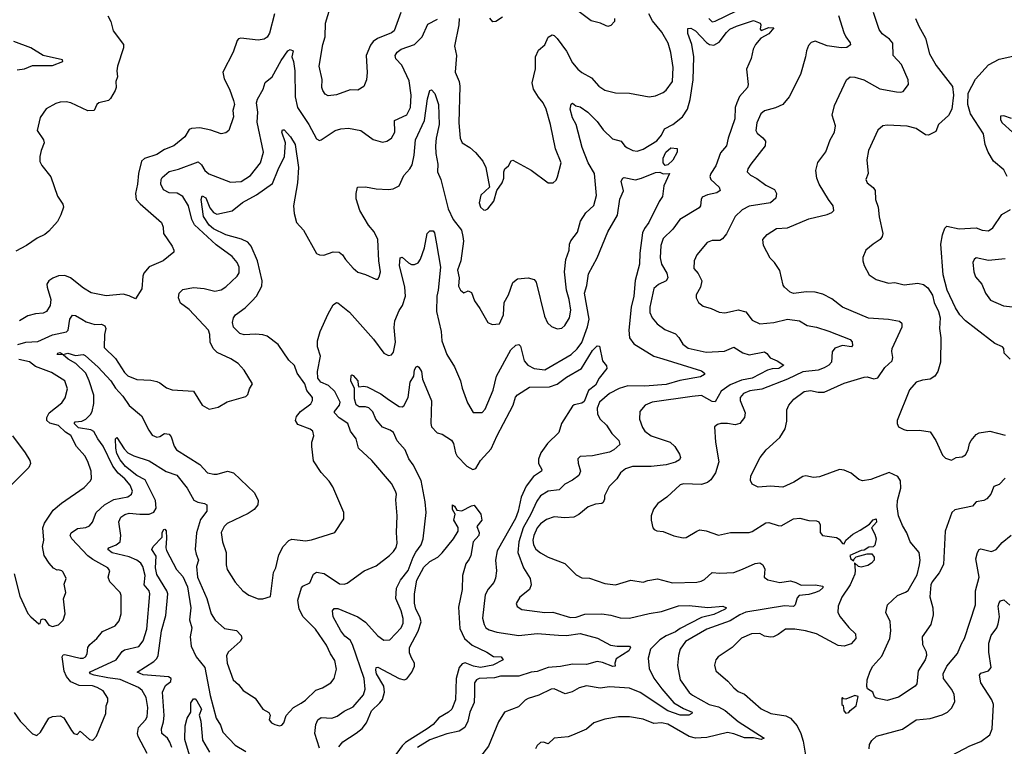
# Model space of a CAD drawing. Extents: x 2057697 to 2160550, y 827490 to 1016834.
# Tile 71 of 256: x 2113461 to 2119879, y 837972 to 842708. Entities that reach past the tile are written whole.
import ezdxf

# ---------------------------------------------------------------- set-up
doc = ezdxf.new("R2010")
doc.units = 0

msp = doc.modelspace()

# ---------------------------------------------------------------- linework, layer by layer
at = {"layer": '0CON20XD'}
for points in [[(2115944.4, 842755), (2115901.4, 842635), (2115885, 842621.8), (2115794.3, 842585.7), (2115765.3, 842564.7), (2115748.4, 842541.6), (2115720, 842475), (2115726.4, 842363.6), (2115720.6, 842315), (2115705, 842272.5), (2115665, 842248.8), (2115615, 842250), (2115525, 842218.8), (2115472.3, 842212.3), (2115452.3, 842222.3), (2115436.7, 842245), (2115431.2, 842265), (2115431.7, 842318.3), (2115412.2, 842405), (2115436.5, 842545), (2115451.1, 842595), (2115453.3, 842685), (2115484.4, 842785)], [(2117337.5, 842715), (2117337.5, 842695), (2117315, 842670), (2117295, 842664), (2117279.2, 842669.2), (2117245.7, 842685.7), (2117185, 842700.8), (2117073.8, 842785)], [(2114035, 842733.3), (2114055.7, 842695), (2114070.8, 842635), (2114138.6, 842545), (2114137.8, 842525), (2114097.6, 842405), (2114093.4, 842373.4), (2114097.5, 842335), (2114088.2, 842305), (2114090, 842265), (2114084.4, 842245.6), (2114054, 842195), (2114039.1, 842180.9), (2113977.5, 842165), (2113963.3, 842155), (2113947.5, 842115), (2113905, 842112.9), (2113793.3, 842165), (2113765, 842171.5), (2113725, 842170.6), (2113697.6, 842162.4), (2113634.2, 842125.8), (2113595, 842070), (2113575.7, 841985), (2113615.8, 841925), (2113620, 841905), (2113600, 841855), (2113592, 841815), (2113593, 841783), (2113605, 841756.7), (2113665, 841683.8), (2113708.3, 841558.3), (2113742, 841505), (2113745.7, 841485), (2113729.5, 841435), (2113707.2, 841392.8), (2113651.4, 841328.6), (2113625, 841307.1), (2113575, 841284.3), (2113505, 841236.9), (2113435, 841200)], [(2115121.5, 842745), (2115089.6, 842620.4), (2115075, 842594.2), (2115055, 842581.4), (2115015.5, 842574.5), (2114903.5, 842586.5), (2114887, 842583), (2114878.7, 842571.3), (2114851.5, 842495), (2114784.6, 842365), (2114793, 842323), (2114829.1, 842255), (2114855, 842180), (2114861.1, 842155), (2114851.2, 842115), (2114854, 842075), (2114823.6, 841986.4), (2114805, 841970), (2114774.2, 841964.2), (2114707.5, 841987.5), (2114635, 842002.9), (2114580.5, 841999.5), (2114565, 841991.2), (2114537.5, 841945), (2114466, 841885), (2114405, 841861.9), (2114355, 841828.5), (2114275, 841803.8), (2114255.3, 841784.7), (2114234.6, 841705), (2114229.6, 841635), (2114215.4, 841575), (2114221.2, 841535), (2114246.4, 841506.4), (2114386, 841385), (2114396, 841355), (2114398, 841315), (2114455, 841232.5), (2114466.7, 841205), (2114465, 841192.5), (2114396.7, 841135), (2114305, 841097.5), (2114271.2, 841055), (2114264.2, 841035.8)], [(2116325.8, 842715), (2116324.1, 842675), (2116294.1, 842535), (2116307.2, 842475), (2116298.9, 842365), (2116324.7, 842305), (2116330.6, 842275), (2116323.6, 842035), (2116332.5, 841935), (2116345.8, 841905), (2116395.6, 841875.6), (2116432.2, 841842.2), (2116478.9, 841785), (2116499.2, 841745), (2116523, 841617), (2116466, 841565), (2116456, 841515), (2116465, 841486.7), (2116485, 841468.8), (2116495, 841466.2), (2116513.3, 841475), (2116552, 841525), (2116570, 841595), (2116606.7, 841645), (2116616.1, 841673.9), (2116616.7, 841715), (2116623.3, 841735), (2116646.7, 841755), (2116665, 841787.5), (2116675, 841792.5), (2116795, 841725.8), (2116905, 841643.8), (2116937.5, 841645), (2116957.3, 841662.7), (2116967.1, 841682.9), (2116989.4, 841775), (2116954.4, 841865), (2116921.4, 842025), (2116892.2, 842125), (2116872.5, 842165), (2116843.6, 842203.6), (2116809.5, 842255), (2116800.5, 842295), (2116822, 842388), (2116824, 842466), (2116841.7, 842508.3), (2116885, 842543.8), (2116906, 842594), (2116932, 842608), (2116945, 842603.8), (2116964.5, 842584.5), (2117025, 842502.5), (2117065, 842425.8), (2117099.5, 842385), (2117125, 842362.7), (2117187.8, 842327.8), (2117235, 842274.2), (2117275, 842247.5), (2117345, 842230), (2117435, 842228.6), (2117565, 842205.6), (2117605, 842212.2), (2117655, 842232.5), (2117675, 842248), (2117715.4, 842304.6), (2117721.2, 842395), (2117705, 842493.3), (2117686.8, 842555), (2117645.7, 842625.7), (2117585, 842700), (2117561.1, 842745)], [(2116607.5, 842725), (2116565, 842696.7), (2116545, 842693.3), (2116526.4, 842716.4)], [(2117952, 842715), (2117975.4, 842694.6), (2117995, 842697.5), (2118132.7, 842765)], [(2119885, 839719.5), (2119845, 839679.2), (2119811.2, 839665), (2119790.5, 839615), (2119765, 839583.9), (2119745, 839574.6), (2119695, 839565.8), (2119672.5, 839537.5), (2119555.8, 839514.2), (2119536.9, 839495), (2119493.8, 839375), (2119483.4, 839156.6), (2119455, 839103.3), (2119408.8, 839045), (2119400, 839025), (2119393.9, 838946.1), (2119412.9, 838875), (2119415, 838830), (2119399.2, 838765), (2119344.2, 838685), (2119345.7, 838635.7), (2119368.7, 838588.7), (2119371.4, 838565), (2119362.9, 838535), (2119317.1, 838465), (2119309.3, 838379.3), (2119298.8, 838365), (2119188.3, 838291.7), (2119115, 838270.5), (2119042.5, 838285), (2119032.5, 838295), (2119022.5, 838325), (2118987, 838347), (2118982, 838362), (2118984.3, 838405), (2119005, 838462.5), (2119022, 838495), (2119080, 838560), (2119132.9, 838675), (2119140, 838725), (2119133.8, 838785), (2119106.7, 838845), (2119116.7, 838895), (2119183.3, 838955), (2119235, 838976), (2119251.4, 838988.6), (2119309.9, 839090.1), (2119326.9, 839155), (2119329.6, 839185), (2119322.9, 839235), (2119265.6, 839305.6), (2119244.3, 839364.3), (2119215, 839411.2), (2119188.5, 839475), (2119180, 839535), (2119183, 839573), (2119203.5, 839655), (2119201.3, 839701.3), (2119185, 839731.2), (2119127.3, 839757.3), (2119008.3, 839711.7), (2118955, 839702.9), (2118930.3, 839710.3), (2118881.3, 839751.3), (2118835, 839771.1), (2118805, 839775.5), (2118675, 839728.6), (2118635, 839724.3), (2118585.9, 839734.1), (2118565, 839730.8), (2118507.4, 839692.6), (2118435, 839662), (2118355, 839668), (2118275, 839660), (2118235, 839680), (2118224.2, 839704.2), (2118227.1, 839735), (2118286.9, 839855), (2118327.5, 839905), (2118415, 839984.2), (2118449.5, 840040.5), (2118461.1, 840091.1), (2118461.9, 840165), (2118473.6, 840196.4), (2118507.1, 840235), (2118575, 840285.5), (2118615, 840291.1), (2118665, 840279.1), (2118705, 840279.1), (2118835, 840338.9), (2118965, 840378.6), (2118985, 840380), (2119027.3, 840367.3), (2119055, 840374.2), (2119099.8, 840440.2), (2119147.5, 840485), (2119152.5, 840505), (2119145.7, 840545), (2119148.6, 840565), (2119213.6, 840705), (2119212.2, 840725), (2119195, 840740), (2119125, 840752.9), (2118993.3, 840763.3), (2118825, 840834.4), (2118755, 840889.2), (2118695, 840918.6), (2118645, 840931.5), (2118590, 840935), (2118505, 840922.5), (2118482.1, 840932.1), (2118446.2, 840965), (2118437.7, 840977.7), (2118415, 841072.5), (2118380, 841125), (2118352.3, 841152.3), (2118309.2, 841235), (2118304.3, 841275), (2118332.6, 841307.4), (2118395, 841346.9), (2118465, 841351.4), (2118605, 841408.9), (2118725, 841437.5), (2118755, 841451.9), (2118766.9, 841465), (2118763.1, 841495), (2118731.9, 841535), (2118671.9, 841635), (2118657.8, 841675), (2118650.6, 841725), (2118663.7, 841776.3), (2118715, 841846.2), (2118744.4, 841925.6), (2118772, 841975), (2118777.5, 842015), (2118757.8, 842085), (2118771.5, 842148.5), (2118850, 842315), (2118875, 842334.2), (2118905, 842332.2), (2118964, 842315), (2119067, 842257), (2119175, 842236.9), (2119205, 842234.4), (2119219.7, 842240.3), (2119254, 842285), (2119252.5, 842315), (2119208.9, 842415), (2119154.4, 842475), (2119151.4, 842555), (2119130.2, 842580.2), (2119082.9, 842615), (2119063, 842643), (2119026.9, 842755)], [(2118799.1, 842735), (2118831.9, 842625), (2118845.5, 842595.5), (2118875, 842556.7), (2118875.9, 842544.1), (2118852.9, 842527.1), (2118815.5, 842524.6), (2118725, 842536.7), (2118645, 842566.7), (2118620.7, 842559.3), (2118601.7, 842538.3), (2118588.8, 842505), (2118584, 842465), (2118549.7, 842350.3), (2118475.5, 842204.5), (2118434.4, 842155.6), (2118386.7, 842133.3), (2118316.3, 842113.7), (2118290.8, 842095), (2118266.7, 842035), (2118259.2, 841985), (2118267.9, 841967.9), (2118305, 841938)], [(2119300.8, 842715), (2119320.6, 842665), (2119365, 842586.7), (2119392.2, 842485), (2119435, 842408.8), (2119542.1, 842272.1), (2119547.5, 842215), (2119537.1, 842125), (2119516, 842084), (2119450.6, 842025), (2119431.4, 841978.6), (2119385, 841956), (2119365, 841958), (2119305, 841998.6), (2119245, 842013.8), (2119115, 842020.8), (2119087.5, 842015), (2119055, 841986.7), (2118994.2, 841855), (2118982.5, 841795), (2118992, 841705), (2118976.2, 841665), (2118984.3, 841644.3), (2119025, 841614.4), (2119038.1, 841595), (2119040, 841535), (2119055.8, 841485), (2119062.9, 841422.9), (2119086, 841315), (2119082.5, 841295), (2119070, 841275), (2119024.3, 841245.7), (2118976.7, 841205), (2118957, 841157), (2118956.7, 841135), (2118966.2, 841105), (2118998.8, 841045), (2119043.3, 841015), (2119125, 840990), (2119165, 840993.8), (2119225, 840979.2), (2119315, 840990.8), (2119352.7, 840982.7), (2119380.5, 840960.4), (2119411.7, 840911.7), (2119422, 840865), (2119450, 840805), (2119460, 840765), (2119455.9, 840695.9), (2119464, 840635), (2119462.9, 840475), (2119446.2, 840415), (2119425.7, 840384.3), (2119395, 840363.8), (2119345, 840358), (2119304.3, 840345.7), (2119260, 840295), (2119180, 840095), (2119180, 840075), (2119190, 840055), (2119223, 840037), (2119245, 840031.2), (2119325, 840032), (2119395, 840021.2), (2119432, 839965), (2119475, 839870), (2119495, 839850), (2119535, 839836.7), (2119565, 839853.3), (2119605, 839858.8), (2119625, 839871.2), (2119643.8, 839905), (2119651.2, 839945), (2119662, 839965), (2119695, 840004.2), (2119715.4, 840014.6), (2119785.4, 840025.4), (2119885, 840000.6)], [(2113448.8, 840591.2), (2113500, 840605), (2113578.8, 840611.2), (2113675, 840654), (2113766.6, 840673.4), (2113777.9, 840685), (2113788.7, 840755), (2113805, 840782.9), (2113825, 840780), (2113865, 840755.4), (2113895, 840738.5), (2113951.8, 840721.8), (2113995, 840723.1), (2114015, 840712), (2114021.5, 840695), (2114014.4, 840655.6), (2114012.1, 840572.1), (2114085, 840498.8), (2114145, 840407.3), (2114165, 840387.5), (2114225, 840363.6), (2114315, 840358.6), (2114355, 840350), (2114375, 840341.2), (2114417.3, 840307.3), (2114455, 840295.7), (2114595, 840285.8), (2114650, 840195), (2114695, 840170), (2114755, 840183.3), (2114813.6, 840216.4), (2114935, 840252.5), (2114947.5, 840265), (2114958.3, 840301.7), (2114977.5, 840335), (2114924.1, 840424.1), (2114885, 840466.2), (2114837.9, 840497.9), (2114748.8, 840538.8), (2114721.5, 840565), (2114701.8, 840605), (2114699.5, 840655), (2114691.1, 840685), (2114565, 840818.6), (2114509.8, 840859.8), (2114496.7, 840895), (2114500, 840925), (2114525, 840948.9), (2114595, 840961.8), (2114662.5, 840955), (2114732.7, 840937.3), (2114775, 840947.1), (2114804.5, 840965.5), (2114878, 841035), (2114891.2, 841058.8), (2114892.5, 841095), (2114878.6, 841125), (2114845.6, 841165), (2114740.9, 841240.9), (2114600.5, 841370.5), (2114582.3, 841405), (2114562.4, 841495), (2114524.6, 841555), (2114487.9, 841577.9), (2114435, 841579.2), (2114398.4, 841598.4), (2114381.5, 841635), (2114382.9, 841665), (2114390.6, 841679.4), (2114435, 841718.2), (2114496.3, 841733.7), (2114625, 841780.8), (2114645, 841762.5), (2114668.1, 841725), (2114693, 841703), (2114835, 841649.6), (2114905, 841653.6), (2114965, 841692.7), (2115030.4, 841775), (2115049.3, 841845), (2115009.5, 842039.5), (2115013.1, 842105), (2115005.3, 842165), (2115010.5, 842189.5), (2115047.8, 842255), (2115061.4, 842298.6), (2115106.7, 842335), (2115165, 842440.6), (2115208.1, 842505), (2115225, 842513.5), (2115243.1, 842505), (2115234.3, 842465), (2115245.6, 842435), (2115255.4, 842375), (2115257.5, 842205), (2115271.9, 842135), (2115345.4, 842025), (2115395, 841931.2), (2115415, 841921.2), (2115425, 841924), (2115518, 841985), (2115554.1, 841995.9), (2115605, 842000), (2115685.3, 841985.3), (2115765, 841925.7), (2115825, 841909.2), (2115855, 841916), (2115885, 841936.2), (2115906.4, 841973.6), (2115905, 842050), (2115985, 842086.9), (2116008.5, 842135), (2116012.8, 842215), (2115999.8, 842309.8), (2115950.9, 842410.9), (2115913.2, 842453.2), (2115909.2, 842475), (2115920.8, 842495), (2115948, 842515), (2116035, 842546.5), (2116084.7, 842595.3), (2116121.7, 842678.3), (2116185, 842710.8)], [(2117831.7, 842188.3), (2117850.8, 842315), (2117854.1, 842465.9), (2117843.1, 842545), (2117815, 842617.5), (2117815, 842650), (2117835, 842652), (2117865, 842635.8), (2117938.5, 842558.5), (2117956.9, 842546.9), (2117985, 842541.8), (2118019.9, 842560.1), (2118068.9, 842625), (2118090.8, 842645), (2118133.8, 842665), (2118245, 842701.2), (2118287.5, 842685), (2118292.5, 842675), (2118287.5, 842645), (2118295, 842637.5), (2118345, 842657.5), (2118377.5, 842655), (2118344.3, 842615), (2118292.5, 842587.5), (2118258, 842545), (2118242, 842515), (2118228.8, 842455), (2118199.2, 842385), (2118208.5, 842285), (2118205.5, 842265), (2118152.9, 842207.1), (2118134.6, 842165), (2118124.6, 842135), (2118122.5, 842062.5), (2118078.8, 841935), (2118068.8, 841885), (2118029.4, 841840.6), (2117999.1, 841755), (2117965.8, 841705), (2117959.2, 841685), (2117965.8, 841665), (2118020.8, 841615), (2118025.8, 841595), (2118005, 841580), (2117945, 841566.7), (2117910, 841550), (2117901.9, 841535), (2117897.8, 841495), (2117889.1, 841480.9), (2117764.7, 841405.4), (2117718.2, 841341.8), (2117655, 841282.5), (2117639.6, 841235), (2117634.6, 841155), (2117644.6, 841115), (2117678.2, 841055), (2117685.4, 841024.6), (2117674.6, 841005.4), (2117625, 840982.7), (2117594.6, 840955), (2117567.5, 840835), (2117568.9, 840798.9), (2117584.6, 840764.6), (2117615.4, 840725.4), (2117665, 840689.4), (2117735, 840660.8), (2117757.2, 840637.2), (2117783.2, 840593.2), (2117817.9, 840567.9), (2117935, 840541.8), (2118055, 840547.5), (2118115, 840573.5), (2118175, 840535.5), (2118216.8, 840523.2), (2118315, 840541.9), (2118331.5, 840531.5), (2118353.4, 840503.4), (2118398.8, 840485), (2118442.5, 840455), (2118408.8, 840435), (2118365, 840432.9), (2118335, 840423.6), (2118235, 840371.9), (2118165, 840357.9), (2118091.5, 840328.5), (2118032.6, 840287.4), (2117995, 840216.9), (2117975, 840219.6), (2117905, 840257.9), (2117845, 840252), (2117583.3, 840215), (2117538, 840195), (2117504.2, 840155), (2117501.9, 840105), (2117519.8, 840049.8), (2117535.4, 840025.4), (2117578, 839995), (2117700, 839955), (2117731.4, 839925), (2117761.9, 839875), (2117767.5, 839855), (2117760.9, 839839.1), (2117736.1, 839823.9), (2117675, 839806.9), (2117576.2, 839796.2), (2117455, 839794.6), (2117409.4, 839780.6), (2117377.1, 839755), (2117353.7, 839716.3), (2117304.2, 839665), (2117272.5, 839605), (2117273.6, 839583.6), (2117265, 839561.2), (2117255, 839554), (2117215, 839550.8), (2117166.6, 839533.4), (2117106.6, 839483.4), (2117073.5, 839466.5), (2117015, 839460.9), (2116945, 839466.9), (2116895, 839449.5), (2116855, 839421.3), (2116833.2, 839395), (2116812.4, 839345), (2116805.7, 839315), (2116809.7, 839285), (2116825, 839256.7), (2116855, 839232.5), (2116904.6, 839204.6), (2117015, 839164), (2117088.7, 839088.7), (2117125, 839070), (2117175, 839067.8), (2117275, 839033.3), (2117345, 839025.5), (2117443.9, 839053.9), (2117525, 839041.4), (2117555, 839052.9), (2117617.4, 839062.6), (2117715, 839038.2), (2117875, 839042.7), (2117902.4, 839047.6), (2117925, 839059.5), (2117975, 839104.3), (2118025, 839099.5), (2118115, 839105.6), (2118173.3, 839126.7), (2118255, 839164.5), (2118285, 839167.1), (2118304.4, 839154.4), (2118317.1, 839127.1), (2118314.3, 839075), (2118337.4, 839057.4), (2118415, 839040.7), (2118485, 839050.4), (2118520.6, 839040.6), (2118555, 839022.3), (2118645, 839023.8), (2118695, 839016), (2118695, 839004.2), (2118675, 838985.7), (2118648.8, 838975), (2118605, 838962.1), (2118542, 838955), (2118529.5, 838940.5), (2118516.2, 838895), (2118505, 838884.2), (2118445, 838886.7), (2118194.5, 838845.5), (2118155, 838828.7), (2118091.2, 838788.8), (2117940.6, 838735), (2117800, 838655), (2117766.9, 838605), (2117755.8, 838565), (2117748.8, 838498.8), (2117766.9, 838405), (2117825, 838323.6), (2117845.6, 838305), (2117955, 838244.3), (2118015, 838229.1), (2118060.4, 838205), (2118143.2, 838133.2), (2118313.8, 838025), (2118295, 838017.1), (2118245, 838026.4), (2118185, 838026.5), (2118115, 838053.7), (2118075, 838062.3), (2117938.9, 838028.9), (2117865, 838025.3), (2117825, 838036), (2117685, 838115.9), (2117645.4, 838124.6), (2117595, 838120.9), (2117525, 838149.2), (2117435, 838164.3), (2117365, 838164.3), (2117275, 838148.8), (2117204.3, 838125.7), (2117155, 838083.8), (2117065, 838044.3), (2117035, 838034.4), (2116944.4, 838025.6), (2116905, 837987.5), (2116875, 837998.8), (2116855, 837996.2), (2116835, 837977.5), (2116823.8, 837955)], [(2113445, 842381.1), (2113492.6, 842387.4), (2113545, 842410), (2113675, 842409.2), (2113743.3, 842435), (2113740, 842445), (2113615, 842474.2), (2113534.5, 842524.5), (2113423.8, 842565)], [(2119896.9, 841685), (2119875, 841730), (2119809.2, 841785), (2119773.5, 841843.5), (2119753.3, 841895), (2119743.1, 841963.1), (2119658.9, 842095), (2119640, 842155), (2119642.3, 842227.7), (2119690.5, 842319.5), (2119775, 842413.8), (2119845, 842451.2), (2119935, 842468.8)], [(2113425, 838193.3), (2113463.8, 838135), (2113543.6, 838053.6), (2113573, 838043), (2113596.2, 838065), (2113650, 838155), (2113675, 838166.2), (2113725, 838171.2), (2113747.9, 838157.9), (2113798, 838075), (2113815, 838056.7), (2113835, 838050), (2113855, 838070), (2113915, 838016), (2113935, 838012), (2113942.9, 838017.1), (2113961.2, 838038.8), (2114022.5, 838185), (2114024, 838235), (2114036.2, 838265), (2114035.8, 838285), (2114004.6, 838334.6), (2113965, 838356.4), (2113936, 838366), (2113849.1, 838369.1), (2113795, 838391.8), (2113767, 838427), (2113751.7, 838461.7), (2113738, 838555), (2113745, 838568.1), (2113755, 838571.1), (2113855, 838547.1), (2113875, 838547.5), (2113890, 838555), (2113900.6, 838575), (2113904.3, 838615), (2113918, 838635), (2113964.2, 838675), (2113999.8, 838720.2), (2114082.6, 838757.4), (2114109.3, 838790.7), (2114123.1, 838835), (2114122.9, 838955), (2114115.8, 838975), (2114048.6, 839045), (2114038, 839075), (2114048.8, 839115), (2114036, 839135), (2113938.7, 839188.7), (2113905, 839213.8), (2113800, 839325), (2113790.8, 839345), (2113795.9, 839364.1), (2113838.5, 839391.5), (2113891.1, 839398.9), (2113915, 839410), (2113935, 839433.8), (2113960, 839495), (2114014.4, 839545.6), (2114075, 839580.9), (2114165, 839597.5), (2114189.2, 839615), (2114195.6, 839635), (2114181.2, 839675), (2114147.3, 839715), (2114103, 839753), (2114068.2, 839798.2), (2114005, 839928.5), (2113970, 839975), (2113943.4, 840023.4), (2113923.7, 840033.7), (2113845, 840048.1), (2113815.9, 840075), (2113822.4, 840087.6), (2113865, 840091.7), (2113893.2, 840105), (2113923.6, 840135), (2113933.3, 840155), (2113943.6, 840206.4), (2113945, 840260), (2113914.7, 840355), (2113891.3, 840405), (2113827.3, 840467.3), (2113776.2, 840495), (2113745, 840524.2), (2113706.2, 840525), (2113710, 840535), (2113725, 840537.7), (2113745, 840526), (2113775, 840534), (2113825, 840519.6), (2113875, 840524.6), (2113888.8, 840518.8), (2113973, 840443), (2114055, 840354.6), (2114085, 840306.2), (2114134.1, 840255), (2114175, 840193.3), (2114255.4, 840125.4), (2114301.7, 840031.7), (2114325, 840000), (2114355, 839986.7), (2114375, 839991.5), (2114405, 840011.8), (2114435, 840006.2), (2114449.4, 839989.4), (2114467.1, 839927.1), (2114483.2, 839903.2), (2114635, 839808.1), (2114685, 839754.3), (2114725.6, 839745.5), (2114747.5, 839745), (2114815, 839764.5), (2114853.8, 839755), (2114991.9, 839625), (2115014.4, 839575), (2115012.5, 839545), (2114989.4, 839515), (2114950.8, 839489.2), (2114814, 839425), (2114793.1, 839405), (2114774.4, 839365), (2114782.9, 839305), (2114807.1, 839235), (2114807.1, 839155), (2114813.1, 839125), (2114865, 839042), (2114915, 838986), (2114955, 838958), (2115015, 838934), (2115045.8, 838934.2), (2115095, 838947.5), (2115115.6, 839105), (2115130, 839135), (2115150.7, 839219.3), (2115178, 839275), (2115215, 839312.5), (2115235, 839321.4), (2115325, 839310.8), (2115363.2, 839316.8), (2115516.2, 839365), (2115573.8, 839455), (2115574, 839495), (2115502.8, 839662.8), (2115479.1, 839699.1), (2115425.7, 839755.7), (2115375, 839832.5), (2115364.2, 839925), (2115364.3, 839955), (2115378.8, 839995), (2115371.2, 840025), (2115355, 840040), (2115275, 840068.6), (2115258.9, 840095), (2115265, 840122), (2115290.5, 840155), (2115358.5, 840205), (2115368.9, 840225), (2115368.9, 840245), (2115332, 840292), (2115319.2, 840335), (2115270, 840405), (2115253.1, 840453.1), (2115215, 840489.6), (2115145, 840591.2), (2115074.3, 840645), (2115045, 840654.2), (2114998, 840658), (2114925, 840654.8), (2114895, 840663.5), (2114855, 840703.4), (2114848.2, 840735), (2114855, 840763.8), (2114868.7, 840785), (2114930.8, 840829.2), (2114975, 840872.5), (2115003.8, 840905), (2115039.6, 840970.4), (2115041.2, 841005), (2115012, 841135), (2114970.5, 841230.5), (2114948, 841257.9), (2114906.9, 841276.9), (2114805.6, 841304.4), (2114725, 841343.7), (2114695, 841367.9), (2114658.8, 841425), (2114644.2, 841535), (2114650.9, 841559.1), (2114675, 841546.7), (2114700.5, 841480.4), (2114725, 841451.1), (2114745, 841440.4), (2114845, 841460.8), (2114914.1, 841515.9), (2115003.5, 841566.5), (2115109.2, 841640.8), (2115145, 841731.4), (2115188, 841815), (2115193.6, 841905), (2115169.5, 841975), (2115175, 841990), (2115185, 841989.4), (2115226.2, 841945), (2115255.9, 841895), (2115279.1, 841745), (2115270.8, 841645), (2115246.6, 841495), (2115250.3, 841445), (2115266.3, 841386.3), (2115310.6, 841335), (2115395, 841184.5), (2115415, 841174.4), (2115442.7, 841172.7), (2115505, 841194.2), (2115542.7, 841192.7), (2115564.5, 841174.5), (2115584.6, 841144.6), (2115635, 841087.5), (2115665, 841062.9), (2115715, 841048), (2115783, 841017), (2115795, 841017.5), (2115805, 841032.5), (2115812.9, 841065), (2115802.7, 841135), (2115794.6, 841275), (2115770.8, 841325), (2115735, 841368.1), (2115677.5, 841465), (2115655, 841540), (2115654.5, 841575.4), (2115663.3, 841615), (2115715, 841618.9), (2115785, 841604.3), (2115865, 841600), (2115895, 841606), (2115934.4, 841625.6), (2115965, 841691.9), (2116005, 841734.6), (2116018.8, 841761.2), (2116032.7, 841825), (2116041.5, 841925), (2116100.1, 842049.9), (2116119.1, 842190.9), (2116134.4, 842245.6), (2116145, 842251.2), (2116166.7, 842226.7), (2116190.4, 842155), (2116194.1, 842025), (2116174.7, 841935.3), (2116170.3, 841885), (2116172.6, 841835), (2116186.2, 841765), (2116185.3, 841715), (2116206.1, 841665), (2116254.6, 841475), (2116286.4, 841405), (2116340.4, 841335), (2116350.4, 841295), (2116352.9, 841265), (2116335.5, 841135), (2116313.8, 841076.2), (2116326.5, 841025), (2116320.5, 840970.4), (2116335, 840944.2), (2116355, 840928), (2116385, 840940), (2116405, 840930), (2116424.5, 840874.5), (2116461.2, 840825), (2116512, 840735), (2116541.2, 840721.2), (2116588.8, 840725), (2116614.4, 840785), (2116619.2, 840865), (2116646.9, 840915), (2116675, 840993.8), (2116705, 841018), (2116775, 841025.7), (2116814.2, 841014.2), (2116827.9, 840997.9), (2116881.9, 840775), (2116900.9, 840730.9), (2116927.9, 840707.9), (2116965, 840692), (2116995, 840698), (2117015, 840714), (2117044.6, 840765.4), (2117053.6, 840815), (2117043.1, 840885), (2117024.4, 840945), (2117013.1, 841065), (2117021.4, 841145), (2117041.9, 841205), (2117045.5, 841245), (2117052.7, 841267.3), (2117096.7, 841323.3), (2117116.3, 841393.7), (2117151.4, 841448.6), (2117202.4, 841497.6), (2117221.3, 841561.3), (2117206.8, 841705), (2117165.4, 841775), (2117126.2, 841875), (2117089.1, 842025), (2117065, 842068.1), (2117048.5, 842125), (2117055, 842156.7), (2117065, 842162.5), (2117085, 842146.7), (2117115, 842140), (2117165, 842105.6), (2117224.4, 842045), (2117265, 841989.4), (2117325, 841931.5), (2117381.2, 841915), (2117405, 841884), (2117422.4, 841872.4), (2117456.7, 841855), (2117485, 841851.5), (2117525, 841863.6), (2117615, 841919.1), (2117644.6, 841955), (2117662.9, 841997.1), (2117718.5, 842025), (2117782.3, 842075), (2117813.7, 842125), (2117831.7, 842188.3)], [(2119925, 842064.6), (2119875, 842081.8), (2119855, 842078), (2119854.5, 842055.5), (2119864.4, 842034.4), (2119931.1, 841975)], [(2118305, 841938), (2118322.5, 841915), (2118320, 841885), (2118227.5, 841765), (2118208, 841735), (2118203.8, 841715), (2118223.8, 841695), (2118265, 841672.7), (2118325, 841628.5), (2118380.7, 841600.7), (2118392.9, 841575), (2118389.2, 841545), (2118355.2, 841514.7), (2118215, 841492.5), (2118170.7, 841469.3), (2118125.4, 841424.6), (2118067.7, 841312.3), (2118040.9, 841279.1), (2118025, 841269.2), (2117975, 841268.6), (2117941.2, 841255), (2117874, 841175), (2117857.1, 841135), (2117855.7, 841085), (2117883.8, 841053.8), (2117906.9, 841005), (2117898.9, 840965), (2117870, 840915), (2117870.6, 840895), (2117885.8, 840865), (2117915, 840840), (2117967.5, 840825), (2118020.9, 840800.9), (2118057.3, 840797.3), (2118108, 840808), (2118145, 840816.7), (2118194.5, 840804.5), (2118235, 840749.2), (2118285, 840725.5), (2118376.7, 840733.2), (2118465, 840755.9), (2118543.3, 840745), (2118593.9, 840713.9), (2118655, 840702.7), (2118735, 840677.7), (2118875, 840622.5), (2118887.9, 840607.9), (2118890, 840585), (2118882.5, 840575), (2118825, 840583.3), (2118775, 840566.2), (2118757.3, 840542.7), (2118753.1, 840475), (2118735.7, 840455), (2118705, 840438.2), (2118665, 840423.3), (2118565, 840412.8), (2118465.2, 840364.8), (2118299.4, 840300.6), (2118220.8, 840289.3), (2118178.8, 840271.2), (2118158.1, 840245), (2118156.7, 840225), (2118189.7, 840145), (2118186, 840114), (2118155, 840075.5), (2118125, 840066.8), (2118074.7, 840075.3), (2118030, 840075), (2118010.3, 840069.7), (2117990, 840055), (2117995.5, 839955), (2118018.5, 839825), (2117997.3, 839755), (2117965, 839709.2), (2117945, 839692.2), (2117905, 839678.5), (2117786.8, 839683.2), (2117765, 839675.7), (2117678.8, 839595), (2117621.2, 839555), (2117593.2, 839516.8), (2117578, 839475), (2117576.2, 839445), (2117588.8, 839395), (2117596.7, 839385), (2117615, 839376.2), (2117655, 839371.2), (2117725, 839344.2), (2117785, 839330), (2117805, 839332), (2117873.8, 839375), (2117895, 839381.9), (2117935, 839376.9), (2118015, 839348.6), (2118093.6, 839366.4), (2118215, 839364.5), (2118235, 839371.1), (2118325, 839429.5), (2118345, 839431.5), (2118405, 839410.6), (2118425, 839410), (2118505, 839453.8), (2118545, 839460), (2118605, 839442.9), (2118655, 839441.4), (2118670, 839435), (2118678.8, 839415), (2118678, 839365), (2118693.8, 839345), (2118785, 839333.1), (2118802.5, 839322.5), (2118825, 839294), (2118835, 839292.5), (2118846.2, 839315), (2118892, 839355), (2118940, 839380), (2118999.7, 839420.3), (2119025, 839447.1), (2119043.6, 839453.6), (2119045, 839433.8), (2119013.8, 839395), (2119035.7, 839355), (2119044.5, 839325), (2119035, 839283.3), (2119025, 839272.5), (2118995, 839270), (2118965, 839250), (2118945, 839247.5), (2118872.5, 839215), (2118877.5, 839195), (2118895, 839180), (2118900, 839195), (2118913, 839207), (2118985, 839227.5), (2119015, 839227.5), (2119031.4, 839205), (2119030, 839185), (2119014.2, 839165), (2118989.8, 839150.2), (2118945, 839138.8), (2118927.5, 839145), (2118901.7, 839168.3), (2118907.3, 839117.3), (2118903.6, 839095), (2118875, 839024.3), (2118819.5, 838945), (2118795.5, 838885), (2118793.5, 838845), (2118808.1, 838815), (2118865, 838746), (2118908.8, 838705), (2118910, 838675), (2118880.5, 838639.6), (2118835, 838625.7), (2118795, 838628.9), (2118655, 838705.3), (2118583.3, 838725), (2118514.5, 838734.6), (2118452.5, 838735), (2118405, 838701.2), (2118375, 838686.2), (2118355, 838683.8), (2118315, 838690), (2118285, 838708), (2118230, 838705), (2118165, 838677.1), (2118104.6, 838615.4), (2118014, 838555), (2117997.5, 838535), (2117989.1, 838500.9), (2117997.5, 838465), (2118076.6, 838396.6), (2118115, 838353.3), (2118145, 838330), (2118185, 838312.5), (2118295, 838216.7), (2118357, 838187), (2118455, 838171.5), (2118485.3, 838155.3), (2118528.1, 838105), (2118551.8, 838055), (2118568.8, 838005), (2118583.3, 837915)], [(2117668.3, 841758.3), (2117655.6, 841775.6), (2117656, 841805), (2117672.4, 841845), (2117705, 841872.3), (2117747.4, 841867.4), (2117747.5, 841845), (2117717.5, 841792.5), (2117685, 841762.5), (2117668.3, 841758.3)], [(2114292.5, 837925), (2114233.5, 838035), (2114228.5, 838055), (2114234.7, 838095.3), (2114281.5, 838145), (2114292.1, 838165), (2114297.2, 838225), (2114285, 838289.4), (2114259.2, 838335), (2114236.1, 838356.1), (2114115, 838408.2), (2114035, 838417.6), (2113946.5, 838435), (2113923.5, 838445), (2113916.9, 838455), (2114089.4, 838535), (2114129.8, 838590.2), (2114145, 838601.8), (2114237.4, 838622.6), (2114265, 838658.6), (2114289.7, 838735), (2114310, 838965), (2114305, 838985.7), (2114272.8, 839025), (2114279.8, 839085), (2114264.4, 839144.4), (2114251.5, 839165), (2114225.5, 839185.5), (2114175, 839207.7), (2114063.5, 839233.6), (2114035.7, 839255), (2114041.2, 839265), (2114090.8, 839285), (2114115.7, 839305), (2114120, 839345), (2114107.5, 839435), (2114119.2, 839465), (2114146.2, 839483.8), (2114175, 839492), (2114244.2, 839484.3), (2114305, 839486), (2114335, 839498.5), (2114350, 839525), (2114345.2, 839575), (2114278.1, 839708.1), (2114225, 839736.5), (2114149.7, 839795), (2114115, 839838.2), (2114095, 839881.4), (2114088.6, 839915), (2114086, 839975), (2114095, 839985.7), (2114141.4, 839911.4), (2114165, 839884.5), (2114205, 839864.3), (2114305, 839832.7), (2114415, 839763.5), (2114485, 839738.5), (2114551.8, 839655), (2114597.1, 839577.1), (2114622.9, 839562.9), (2114665.4, 839555.4), (2114680, 839545), (2114681.5, 839505), (2114639.4, 839450.6), (2114612.7, 839362.7), (2114605.3, 839255.3), (2114610.4, 839225), (2114627.5, 839185), (2114613.8, 839145), (2114620.6, 839075), (2114680, 838935), (2114709.5, 838835), (2114735.6, 838795), (2114795, 838740), (2114875, 838727.5), (2114904.1, 838694.1), (2114908, 838675), (2114898.8, 838655), (2114818.8, 838585), (2114809.2, 838560.8), (2114813.1, 838515), (2114852.9, 838405), (2114886.2, 838375), (2114917.5, 838335), (2114995, 838285.8), (2115045, 838214), (2115085, 838193.3), (2115093.8, 838175), (2115086.7, 838145), (2115103.3, 838125), (2115125, 838113.8), (2115155, 838106.2), (2115170.5, 838109.6), (2115182.5, 838125), (2115197, 838173), (2115245.8, 838225), (2115296, 838254), (2115325, 838273.3), (2115392.3, 838337.7), (2115435, 838353.5), (2115489.4, 838385), (2115510.9, 838415), (2115526.7, 838475), (2115515, 838531.2), (2115486.7, 838575), (2115461.7, 838631.7), (2115389.2, 838735), (2115308, 838815), (2115282.5, 838865), (2115274.7, 838925), (2115298.8, 839005), (2115307.1, 839015), (2115351.8, 839038.2), (2115375.7, 839095), (2115395, 839107.5), (2115445, 839099.1), (2115545, 839031.9), (2115575, 839028.1), (2115595.6, 839034.5), (2115706.7, 839115), (2115785, 839148), (2115872, 839215), (2115898, 839242), (2115915, 839266.7), (2115921.9, 839295), (2115917.5, 839365), (2115921.4, 839475), (2115912.3, 839577.7), (2115916.2, 839615), (2115910, 839635), (2115884, 839685), (2115755.6, 839835.6), (2115670, 839915), (2115654.2, 839975), (2115616.2, 840026.2), (2115600.5, 840075), (2115543.2, 840113.2), (2115513.1, 840145), (2115513.1, 840155), (2115544.5, 840195), (2115549.6, 840215), (2115515.2, 840285.2), (2115473.4, 840323.4), (2115424.4, 840345), (2115405, 840371.2), (2115402, 840415), (2115422.7, 840515), (2115402.5, 840575), (2115401.5, 840615), (2115419.5, 840675), (2115471.1, 840791.1), (2115505, 840848.5), (2115525, 840864.3), (2115535, 840861.4), (2115611.5, 840801.4), (2115766.5, 840626.5), (2115835, 840534.2), (2115865, 840518), (2115885, 840523.3), (2115898.3, 840541.7), (2115910.5, 840605), (2115901.2, 840701.2), (2115906.2, 840745), (2115935, 840812.9), (2115956.4, 840845), (2115975.3, 840905), (2115970.9, 840965), (2115935.6, 841104.5), (2115941.2, 841155), (2115955, 841160), (2115995, 841122), (2116015, 841112), (2116035, 841111.2), (2116057.6, 841122.4), (2116072.8, 841147.2), (2116099.8, 841220.2), (2116116.8, 841313.2), (2116135, 841331.9), (2116155, 841331.1), (2116165, 841318), (2116177.7, 841247.7), (2116203.3, 841095), (2116188.8, 840945), (2116179.1, 840905), (2116177.1, 840805), (2116209.1, 840675), (2116212.5, 840615), (2116244.6, 840525), (2116294.2, 840444.2), (2116334.5, 840355), (2116345.5, 840305.5), (2116379.7, 840209.7), (2116417, 840147), (2116475, 840147.5), (2116495, 840170), (2116547.4, 840292.6), (2116569.3, 840385), (2116661.4, 840555), (2116695, 840585.6), (2116715, 840590.8), (2116725, 840580), (2116734.6, 840544.6), (2116748.2, 840485), (2116773.1, 840455), (2116815, 840433.3), (2116885, 840426.7), (2117055.2, 840524.8), (2117095, 840563.3), (2117125.2, 840604.8), (2117161.2, 840705), (2117172.9, 840755), (2117143, 840925), (2117158.1, 840975), (2117169, 841051.1), (2117224.7, 841155), (2117294.6, 841325), (2117356.6, 841433.4), (2117371.7, 841538.3), (2117397, 841593), (2117382.2, 841655), (2117391.4, 841675), (2117401.8, 841678.2), (2117475.6, 841664.5), (2117515, 841674.2), (2117605, 841710.8), (2117633.8, 841713.8), (2117655, 841703.8), (2117697.5, 841705), (2117660.6, 841625), (2117650, 841555), (2117628.2, 841521.8), (2117561.9, 841385), (2117533, 841347), (2117520.9, 841319.1), (2117502.7, 841185), (2117500.9, 841115), (2117473.2, 841006.8), (2117463.1, 840905), (2117446.2, 840835), (2117431.4, 840685), (2117436, 840635), (2117465, 840594.6), (2117595, 840514.6), (2117653.2, 840496.8), (2117905, 840418.8), (2117923.8, 840405), (2117923.8, 840395), (2117899.4, 840380.6), (2117763.3, 840356.8), (2117675, 840330.7), (2117535, 840318.6), (2117425, 840322.1), (2117369.2, 840305), (2117305, 840271.2), (2117240.5, 840215), (2117225.6, 840175), (2117226.8, 840136.8), (2117243.6, 840103.6), (2117285.4, 840065.4), (2117321.1, 840011.1), (2117366, 839965), (2117371.7, 839938.3), (2117334.2, 839905), (2117305, 839890), (2117195, 839865.4), (2117115, 839860), (2117100, 839845), (2117101.7, 839818.3), (2117115.7, 839765), (2117105, 839738), (2117063.6, 839706.3), (2117015, 839680.4), (2116976.9, 839643.1), (2116905, 839635.4), (2116856.5, 839603.5), (2116830.7, 839569.3), (2116793.3, 839485), (2116742.8, 839395), (2116715.2, 839305), (2116708.4, 839235), (2116745.3, 839135.3), (2116787.8, 839065), (2116794.4, 839025), (2116784, 838995), (2116722, 838945), (2116696.4, 838903.6), (2116704.3, 838884.3), (2116735, 838864.3), (2116884.5, 838844.5), (2116935, 838846.9), (2117051.2, 838811.2), (2117087.3, 838812.7), (2117145, 838832.9), (2117254.5, 838834.5), (2117315, 838826.4), (2117375, 838810), (2117435, 838807.1), (2117565, 838838.4), (2117645, 838850.4), (2117755, 838888.5), (2117825, 838890.4), (2117946.2, 838876.2), (2118045, 838885.7), (2118067.5, 838875), (2118060, 838865), (2117985, 838830.7), (2117905, 838810.7), (2117765, 838738.9), (2117735, 838717.7), (2117675, 838693), (2117632.6, 838665), (2117571.8, 838605), (2117556.9, 838546.9), (2117565, 838478.8), (2117595.2, 838415.2), (2117647.4, 838347.4)], [(2119917.1, 840495), (2119878, 840535), (2119875.7, 840565), (2119866, 840575), (2119816.7, 840596.7), (2119692.6, 840692.6), (2119625, 840745.8), (2119589.2, 840785), (2119560, 840830), (2119506.9, 840945), (2119480.6, 841045), (2119465.5, 841244.5), (2119475.7, 841305), (2119492.1, 841347.9), (2119505, 841361.2), (2119583.9, 841343.9), (2119695, 841350.5), (2119735, 841335.8), (2119775, 841332), (2119805, 841350), (2119862.5, 841437.5), (2119919.8, 841470.2)], [(2119885, 841149.7), (2119775, 841138.7), (2119695, 841154.6), (2119681.3, 841145), (2119674.7, 841125), (2119680.4, 841065), (2119690.9, 841030.9), (2119731.4, 840985), (2119755.6, 840925), (2119788.5, 840878.6), (2119873.2, 840843.2), (2120008, 840828)], [(2114264.2, 841035.8), (2114257.3, 840952.7), (2114215, 840887.5), (2114175, 840907.5), (2114135, 840918), (2114025, 840908), (2113926.8, 840926.8), (2113877.4, 840957.4), (2113792, 841025), (2113755, 841041.4), (2113715, 841038.1), (2113677, 841023), (2113650, 841005), (2113638.8, 840985), (2113639.4, 840965), (2113664.4, 840885), (2113658.6, 840845), (2113635, 840806), (2113615, 840794.3), (2113565, 840791.1), (2113515, 840777.8), (2113460, 840745)], [(2115415, 837960), (2115385.5, 838055), (2115392.2, 838115), (2115403.3, 838145), (2115425, 838160.9), (2115495, 838156.5), (2115530.5, 838169.5), (2115575, 838201.8), (2115635, 838230), (2115701.6, 838308.4), (2115712.1, 838345), (2115706.2, 838413.8), (2115629.8, 838635), (2115615, 838663.1), (2115580.9, 838690.9), (2115554.6, 838724.6), (2115504.6, 838815), (2115499.4, 838855), (2115510.6, 838869.4), (2115535, 838871.1), (2115665, 838816.2), (2115715, 838780.9), (2115795, 838691.4), (2115835, 838664.4), (2115874.3, 838665.7), (2115946.7, 838745), (2115960.5, 838775), (2115961.1, 838805), (2115947.1, 838855), (2115912.7, 838935), (2115917.6, 839002.4), (2115943.6, 839055), (2115992.7, 839117.3), (2116025.2, 839205), (2116043.3, 839236.7), (2116076.8, 839285), (2116091.8, 839325), (2116111.1, 839495), (2116104.5, 839565), (2116078, 839705), (2116025.8, 839805.8), (2115998.5, 839845), (2115973.1, 839905), (2115922.5, 839962.5), (2115896.5, 840016.5), (2115875, 840032.5), (2115825, 840051.4), (2115782.7, 840105), (2115761.8, 840151.8), (2115737.1, 840177.1), (2115715.4, 840185.4), (2115673.6, 840183.6), (2115655, 840196.7), (2115643.3, 840236.7), (2115643.5, 840303.5), (2115619.2, 840355), (2115621.4, 840388.6), (2115625, 840393.3), (2115635, 840388.8), (2115665.8, 840355), (2115666.7, 840325), (2115672.5, 840315), (2115705, 840320), (2115725.9, 840315.9), (2115815, 840270), (2115865, 840231.8), (2115935, 840187.3), (2115955, 840184.5), (2115965, 840191.1), (2115992.3, 840245), (2116006.6, 840345), (2116029.1, 840385), (2116035, 840426.2), (2116045, 840446.2), (2116055, 840448.8), (2116063, 840443), (2116080, 840415), (2116086, 840365), (2116144.3, 840224.3), (2116140, 840075), (2116145.6, 840055), (2116181.9, 840015), (2116215, 840007.1), (2116275, 839968.2), (2116287.7, 839945), (2116301.6, 839885), (2116312.6, 839862.6), (2116375, 839797.1), (2116415, 839777.1), (2116435, 839782.9), (2116464, 839835), (2116535, 839911.1), (2116572.9, 839997.1), (2116656.5, 840155), (2116677.5, 840195), (2116693, 840247), (2116706.4, 840263.6), (2116785, 840311.9), (2116915, 840315.4), (2116965, 840331.8), (2117025, 840377.1), (2117122.5, 840435), (2117195, 840552), (2117225, 840582), (2117239.7, 840579.7), (2117260, 840485), (2117285, 840452.5), (2117288.8, 840435), (2117237.6, 840372.4), (2117213.9, 840325), (2117168.8, 840291.2), (2117140.4, 840219.6), (2117125, 840208.2), (2117075, 840196.8), (2117065, 840189.1), (2116991.5, 840075), (2116975, 840017.5), (2116901.5, 839945), (2116858.2, 839885), (2116842.5, 839842.5), (2116842.7, 839815), (2116865, 839776.2), (2116861.9, 839765), (2116810.1, 839729.9), (2116762.4, 839667.6), (2116728.6, 839595), (2116710.8, 839505), (2116693.7, 839456.3), (2116574, 839245), (2116561.8, 839185), (2116569.5, 839115), (2116563, 839067), (2116551.1, 839038.9), (2116513.5, 838996.5), (2116495, 838958.8), (2116476.9, 838806.9), (2116487.5, 838765), (2116500, 838745), (2116521.5, 838731.4), (2116570, 838715), (2116715, 838694.7), (2116835, 838708.1), (2116972.5, 838697.5), (2117025, 838694.1), (2117115, 838708.4), (2117227.6, 838677.6), (2117312.1, 838632.1), (2117355, 838624.5), (2117435, 838623.8), (2117442, 838615), (2117430.8, 838595), (2117348.6, 838541.4), (2117339.4, 838515), (2117343.3, 838495), (2117327.3, 838492.7), (2117258.9, 838518.9), (2117224.3, 838525.7), (2117155, 838505.7), (2117065, 838507.9), (2116985, 838493), (2116905, 838486.8), (2116835, 838458.8), (2116795.7, 838454.3), (2116715, 838430), (2116595, 838429.3), (2116555, 838418.4), (2116456.9, 838413.1), (2116437.5, 838405), (2116425.6, 838385), (2116424.6, 838315.4), (2116422.6, 838257.4), (2116395.4, 838195), (2116383.1, 838135), (2116363.5, 838095), (2116325, 838071.5), (2116245.8, 838054.2), (2116135, 838014.4), (2116054.7, 837965)], [(2113424.2, 839095.8), (2113461.2, 838951.2), (2113515, 838837.5), (2113533.3, 838815), (2113585, 838770), (2113595, 838772.5), (2113602, 838798), (2113615, 838803.8), (2113625, 838799.2), (2113651.8, 838761.8), (2113675, 838752.5), (2113715, 838764.4), (2113744.4, 838795), (2113757.8, 838835), (2113745.8, 838934.2), (2113760.8, 838975), (2113752, 839028), (2113763.8, 839065), (2113745, 839106.7), (2113735, 839116.7), (2113715, 839123.3), (2113705, 839120), (2113682.3, 839132.3), (2113652.5, 839165), (2113620, 839215), (2113610, 839275), (2113618, 839315), (2113612.5, 839395), (2113623, 839427), (2113680, 839510), (2113733.8, 839556.2), (2113881.1, 839658.9), (2113920.7, 839699.3), (2113928.1, 839715), (2113927.8, 839765), (2113905, 839828.8), (2113885.4, 839865.4), (2113831.1, 839925), (2113795, 839997.8), (2113758.9, 840018.9), (2113715, 840062.3), (2113657.6, 840077.6), (2113637.8, 840095), (2113637.1, 840115), (2113653.8, 840145), (2113735, 840211.4), (2113757.8, 840242.2), (2113772.4, 840302.4), (2113755, 840354), (2113668.7, 840408.7), (2113565, 840447.5), (2113525, 840476.8), (2113455, 840493.8)], [(2113414.7, 839994.6), (2113496, 839885), (2113526.2, 839835), (2113531.2, 839815), (2113521.7, 839788.3), (2113375, 839644)], [(2115541.2, 837968.8), (2115567.8, 838002.2), (2115655, 838056.8), (2115692.3, 838087.7), (2115720.7, 838125), (2115755, 838202.9), (2115809.2, 838255), (2115825, 838278.1), (2115838.4, 838325), (2115835.4, 838365), (2115787.7, 838445), (2115782.1, 838467.9), (2115785, 838485.6), (2115795, 838488.2), (2115935, 838413.1), (2115967.5, 838405), (2115985, 838412.9), (2116018.1, 838455), (2116035.3, 838494.7), (2116033.9, 838515), (2116015, 838547.8), (2116001.8, 838581.8), (2116002.2, 838615), (2116057.8, 838722.2), (2116077, 838783), (2116069.1, 838815), (2116042.7, 838865), (2116034.1, 838905), (2116033.4, 838965), (2116048.8, 839055), (2116095, 839139.4), (2116135, 839175.7), (2116186.1, 839203.9), (2116215, 839232.5), (2116288.9, 839325), (2116319.5, 839375), (2116319.1, 839399.1), (2116291.1, 839445), (2116300, 839485), (2116282.5, 839515), (2116282.5, 839545), (2116295, 839536.7), (2116311.2, 839511.2), (2116342.5, 839507.5), (2116405, 839540), (2116423.3, 839543.3), (2116466.2, 839485), (2116472.5, 839445), (2116440, 839405), (2116455.8, 839365), (2116453.8, 839345), (2116416.7, 839305), (2116401.9, 839215), (2116391.7, 839191.7), (2116368.3, 839161.7), (2116346.9, 839085), (2116345.7, 838995), (2116320.6, 838879.4), (2116330.5, 838740.5), (2116359.6, 838675), (2116410.7, 838630.7), (2116506.3, 838586.3), (2116548.3, 838558.3), (2116600, 838555), (2116612.5, 838535), (2116545, 838500.4), (2116465, 838485.3), (2116418.6, 838495), (2116365, 838516), (2116345, 838510.7), (2116326.2, 838485), (2116305.3, 838415), (2116301.8, 838275), (2116277.7, 838215), (2116255.6, 838195), (2116192.8, 838157.2), (2116156.1, 838115), (2116117.8, 838085), (2116023, 838027.1), (2115975, 837996), (2115954.8, 837975), (2115894.8, 837895.2)], [(2114453.3, 837965), (2114439.1, 837999.1), (2114424.4, 838025), (2114388.5, 838055), (2114384.7, 838085), (2114398.6, 838131.4), (2114402.7, 838172.8), (2114391.4, 838325), (2114412.1, 838367.9), (2114445.8, 838395), (2114447.5, 838415), (2114430, 838425), (2114265, 838437.1), (2114226.2, 838455), (2114335.5, 838525), (2114354.6, 838545), (2114363.1, 838565), (2114385.3, 838725), (2114413.5, 838825), (2114425.9, 838965), (2114420, 838985), (2114355, 839092.9), (2114347, 839135), (2114351.6, 839211.6), (2114321.8, 839255), (2114332.1, 839275), (2114389.2, 839335), (2114390, 839365), (2114400, 839385), (2114407.1, 839387.1), (2114416.4, 839376.4), (2114418.9, 839328.9), (2114413.8, 839265), (2114418.8, 839248.8), (2114484.2, 839125), (2114525, 839078.6), (2114555, 839010.8), (2114576.9, 838875), (2114567.4, 838797.4), (2114583.8, 838745), (2114571.2, 838685), (2114579.2, 838625), (2114611.3, 838555), (2114667.6, 838485), (2114703.6, 838303.6), (2114742.7, 838155), (2114770.7, 838110.7), (2114785, 838064.2), (2114865, 837980), (2114935, 837937.5)], [(2118998.2, 837955), (2119000.5, 837985), (2119015, 838009.2), (2119045, 838037.8), (2119215, 838084.4), (2119304.4, 838145.6), (2119395, 838153.8), (2119473.1, 838176.9), (2119508, 838195), (2119537.1, 838222.9), (2119555.6, 838265), (2119551.7, 838311.7), (2119535.6, 838345), (2119482.5, 838415), (2119479.6, 838445), (2119503.8, 838495), (2119572.6, 838577.4), (2119600.2, 838639.8), (2119618.6, 838675), (2119691.5, 838895), (2119691.8, 838985), (2119714.3, 839075), (2119692.5, 839195), (2119704, 839236), (2119715, 839254.2), (2119725, 839258.9), (2119795, 839241.5), (2119825, 839255.4), (2119865, 839299.5), (2119922.4, 839347.6)], [(2119535, 837912.9), (2119653.8, 837975), (2119725, 838003.1), (2119785, 838046.2), (2119800.6, 838085), (2119808.6, 838245), (2119797.1, 838275), (2119726.2, 838385), (2119717.1, 838435), (2119725, 838449.2), (2119776, 838465), (2119792.2, 838485), (2119777.9, 838585), (2119777.5, 838645), (2119792.2, 838695), (2119829.4, 838745), (2119839.4, 838770.6), (2119846.9, 838815), (2119838.6, 838885), (2119845, 838906.7), (2119855, 838920), (2119875, 838926.7), (2119915, 838892.2)], [(2117647.4, 838347.4), (2117725.5, 838255), (2117787.8, 838217.8), (2117843.8, 838195), (2117842.5, 838185), (2117822.5, 838175), (2117765, 838175.9), (2117685, 838203.7), (2117505, 838323.8), (2117435, 838351.6), (2117305, 838360.3), (2117245, 838350.5), (2117155, 838366.5), (2117107.4, 838352.6), (2117062.8, 838327.2), (2117015.6, 838314.4), (2116945, 838345.8), (2116925, 838344.3), (2116845, 838304.5), (2116775.5, 838284.5), (2116756.6, 838273.4), (2116711.3, 838228.7), (2116621.2, 838195), (2116581.2, 838131.2), (2116517.7, 837972.3), (2116465, 837906)], [(2118845, 838187.5), (2118865, 838192.5), (2118873.6, 838206.4), (2118912.5, 838235), (2118927, 838297), (2118905, 838302.5), (2118845, 838280), (2118831.7, 838281.7), (2118825, 838290), (2118820, 838285), (2118820, 838245), (2118827.5, 838237.5), (2118833, 838203), (2118845, 838187.5)], [(2114581.8, 837871.8), (2114537.6, 838017.6), (2114538.6, 838105), (2114553.1, 838155), (2114575.6, 838195), (2114575.6, 838254.5), (2114595, 838281.2), (2114605, 838280.8), (2114615, 838269.2), (2114646.6, 838215), (2114631.5, 838175), (2114641.6, 838135), (2114652.4, 838012.4), (2114697.3, 837935)]]:
    msp.add_lwpolyline(points, dxfattribs=at)

doc.saveas('drawing.dxf')
